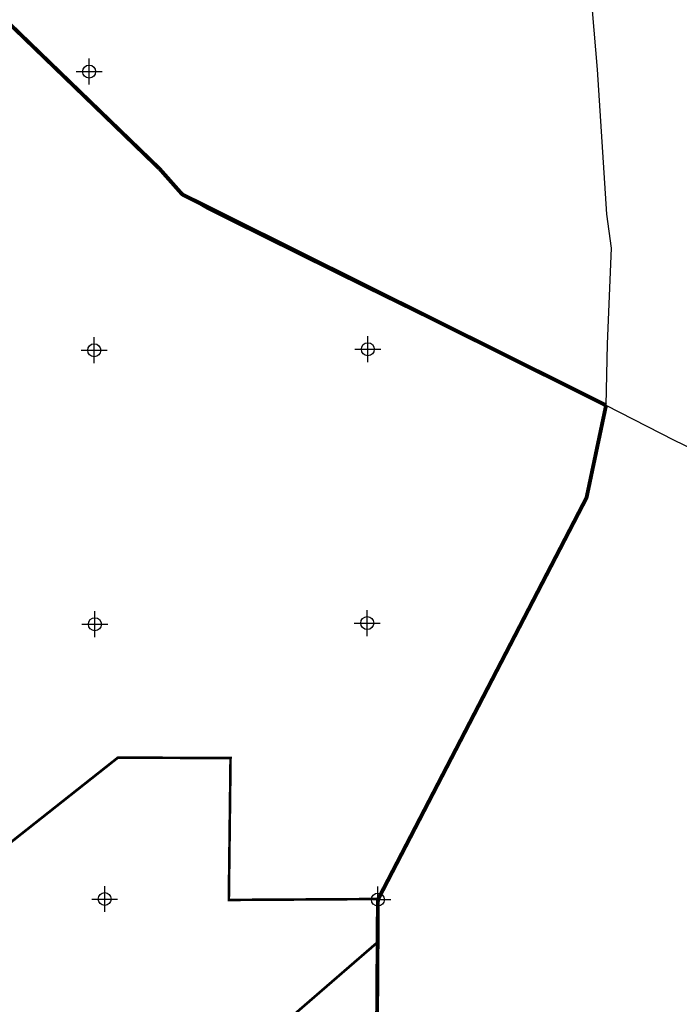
# Model space of a CAD drawing. Extents: x 195000 to 325707, y 779122 to 842722.
# Tile 18 of 21: x 255685 to 268388, y 806006 to 824981. Entities that reach past the tile are written whole.
import ezdxf

# ---------------------------------------------------------------- set-up
doc = ezdxf.new("R2010")
doc.units = 0
doc.header["$LTSCALE"] = 800
doc.header["$PDMODE"] = 34
doc.header["$PDSIZE"] = 250
for name, color, linetype in [('AIR', 10, 'CONTINUOUS'), ('MAJROADS', 9, 'CONTINUOUS'), ('SEC', 2, 'CONTINUOUS'), ('WSHEDS', 11, 'CONTINUOUS')]:
    doc.layers.add(name, color=color, linetype=linetype)

msp = doc.modelspace()

# ---------------------------------------------------------------- linework, layer by layer
at = {"layer": 'AIR', "color": 0, "const_width": 50}
msp.add_lwpolyline([(242639, 806038), (244639, 806038), (245151, 806320), (245307, 805561), (251011, 805565), (252193, 806501), (257576, 810760), (259745, 810751), (259712, 808017), (262593, 808035), (262593, 807216), (252149, 798169), (252147, 797451), (248409, 797451), (247896, 796958), (247896, 793758), (246899, 793758), (246899, 792175), (244144, 792175), (242278, 792175)], dxfattribs=at)
at = {"layer": 'MAJROADS', "color": 0}
for points in [[(259745, 821104), (259297, 821327), (258814, 821615), (258631, 821801), (258373, 822113), (257075, 823363), (256418, 824029), (251851, 828412), (251796, 828469), (251053, 829247), (248773, 831376), (248748, 831384), (248107, 832043)], [(266978, 817549), (267008, 818736), (267080, 820578), (266993, 821233), (266813, 824024), (266579, 826755)], [(282646, 809854), (278315, 811994), (275310, 813424), (273089, 814563), (268297, 816869), (266978, 817549), (262361, 819804), (259745, 821104)]]:
    msp.add_lwpolyline(points, dxfattribs=at)
at = {"layer": 'SEC', "color": 0}
for p in [(257022, 823981), (257119, 818610), (262389, 818631), (257132, 813331), (262377, 813353), (257321, 808035), (262583, 808023)]:
    msp.add_point(p, dxfattribs=at)
at = {"layer": 'WSHEDS', "color": 0, "const_width": 75}
msp.add_lwpolyline([(243313, 835113), (243766, 834950, -0.02324), (243775, 834947), (244523, 834667, 0.005025), (244525, 834667), (245075, 834473, -0.044147), (245091, 834466), (245823, 834052, -0.032241), (245833, 834045), (246457, 833577, -0.026482), (246465, 833571), (248107, 832043, -0.00484), (248108, 832042), (258370, 822115, -0.019398), (258376, 822110), (258801, 821630, 0.096374), (258831, 821606), (266977, 817550, -0.003522), (266979, 817549)], format="xyb", dxfattribs=at)
msp.add_lwpolyline([(266977, 817550), (266601, 815769), (262583, 808023), (262546, 802778), (259946, 802778), (259946, 792267), (257387, 792224), (257535, 785613), (257541, 785366), (252188, 785380), (246985, 785386), (241682, 785493), (240072, 785431), (236286, 785525), (233981, 785517), (231149, 785513), (225862, 785561), (224915, 785535), (224178, 785532), (223725, 785469), (223288, 785338)], dxfattribs=at)

doc.saveas('drawing.dxf')
